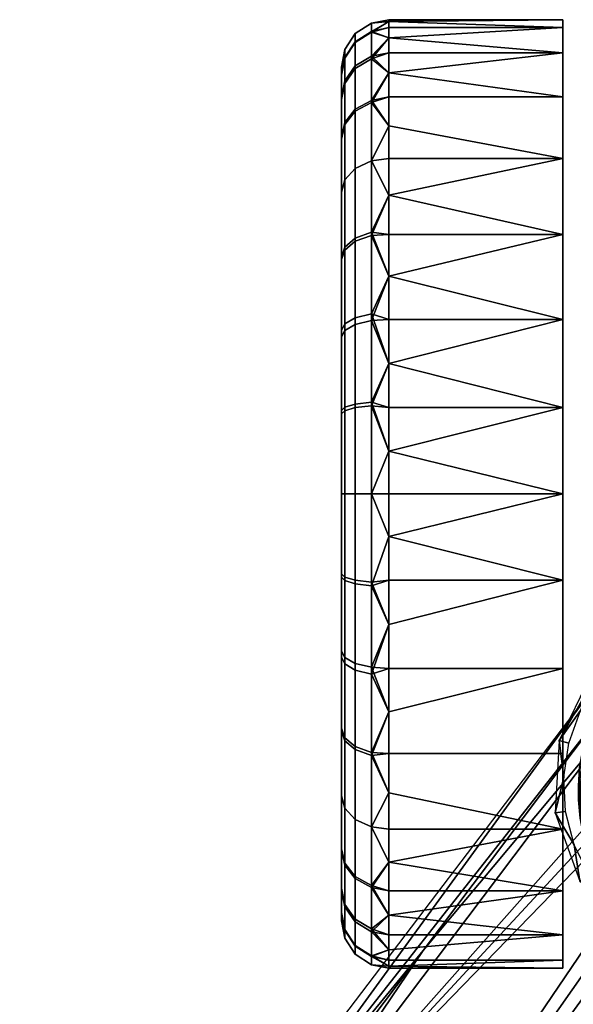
# Model space of a CAD drawing. Header units: millimetres. Extents: x -347 to 347, y -351 to 323.
# Tile 139 of 140: x 154 to 189, y 260 to 323. Entities that reach past the tile are written whole.
import ezdxf

# ---------------------------------------------------------------- set-up
doc = ezdxf.new("R2010")
doc.units = ezdxf.units.MM
doc.layers.add('kolecka', color=250, linetype='Continuous')
doc.layers.add('podnoz', color=7, linetype='Continuous')

msp = doc.modelspace()

# ---------------------------------------------------------------- meshes
at = {"layer": 'kolecka'}
mesh = msp.add_polyface(dxfattribs=at)
corners = [(188.26, 317.867, 13.584), (177.26, 317.867, 13.584), (177.26, 319.405, 16.221), (188.26, 320.65, 18.957), (188.26, 322.757, 30), (188.26, 322.256, 24.541), (177.26, 322.635, 27.304), (177.26, 322.757, 30), (177.26, 322.635, 32.696), (188.26, 322.256, 35.459), (177.26, 320.65, 18.957), (177.26, 321.599, 21.745), (188.26, 320.65, 41.043), (177.26, 320.65, 41.043), (177.26, 319.405, 43.779), (188.26, 317.867, 46.416), (177.26, 322.256, 35.459), (177.26, 321.599, 38.255), (177.26, 322.256, 24.541), (177.26, 317.867, 46.416), (175.138, 319.834, 19.28), (176.154, 320.456, 19.034), (176.154, 317.654, 13.646), (175.138, 317.096, 14.013), (175.138, 321.362, 24.544), (176.154, 322.018, 24.419), (174.47, 320.363, 24.734), (174.47, 318.889, 19.654), (174.26, 319.278, 24.941), (174.26, 317.862, 20.061), (175.138, 321.879, 30), (176.154, 322.547, 30), (174.47, 320.862, 30), (174.26, 319.758, 30), (175.138, 321.318, 35.681), (176.154, 321.973, 35.812), (174.47, 320.32, 35.483), (174.26, 319.237, 35.267), (175.138, 319.662, 41.145), (176.154, 320.28, 41.4), (174.47, 318.723, 40.755), (174.26, 317.702, 40.333), (175.138, 316.969, 46.178), (176.154, 317.525, 46.549)]
mesh.append_faces([[corners[k] for k in face] for face in [(0, 1, 2, 3), (4, 5, 6, 6), (4, 7, 8, 9), (3, 10, 11, 5), (12, 13, 14, 15), (9, 16, 17, 12), (3, 2, 10, 10), (5, 11, 18, 18), (5, 18, 6, 6), (9, 8, 16, 16), (7, 4, 6, 6), (12, 17, 13, 13), (19, 15, 14, 14), (20, 21, 22, 23), (24, 25, 21, 20), (26, 24, 20, 27), (28, 26, 27, 29), (30, 31, 25, 24), (32, 30, 24, 26), (33, 32, 26, 28), (34, 35, 31, 30), (36, 34, 30, 32), (37, 36, 32, 33), (38, 39, 35, 34), (40, 38, 34, 36), (41, 40, 36, 37), (42, 43, 39, 38), (21, 11, 10, 10), (25, 18, 11, 11), (31, 7, 6, 6), (31, 8, 7, 7), (25, 6, 18, 18), (35, 17, 16, 16), (39, 13, 17, 17), (43, 19, 14, 14), (39, 14, 13, 13), (35, 16, 8, 8), (21, 10, 2, 2), (25, 11, 21, 21), (31, 6, 25, 25), (39, 17, 35, 35), (43, 14, 39, 39), (31, 35, 8, 8), (22, 21, 2, 2), (37, 33, 28, 28)]])
mesh = msp.add_polyface(dxfattribs=at)
corners = [(188.26, 309.173, 4.89), (177.26, 309.173, 4.89), (177.26, 311.666, 6.709), (188.26, 313.97, 8.787), (177.26, 316.047, 11.091), (177.26, 317.867, 13.584), (188.26, 317.867, 13.584), (188.26, 317.867, 46.416), (177.26, 317.867, 46.416), (177.26, 316.047, 48.909), (188.26, 313.97, 51.213), (177.26, 313.97, 51.213), (177.26, 311.666, 53.291), (188.26, 309.173, 55.11), (177.26, 313.97, 8.787), (177.26, 309.173, 55.11), (175.138, 313.349, 9.407), (176.154, 313.822, 8.935), (176.154, 309.307, 5.232), (175.138, 308.935, 5.787), (174.47, 312.63, 10.127), (174.47, 308.37, 6.633), (174.26, 311.849, 10.907), (174.26, 307.757, 7.551), (175.138, 317.096, 14.013), (176.154, 317.654, 13.646), (174.47, 316.246, 14.571), (174.26, 315.323, 15.177), (174.47, 318.889, 19.654), (175.138, 319.834, 19.28), (174.26, 317.862, 20.061), (174.47, 316.124, 45.613), (175.138, 316.969, 46.178), (175.138, 319.662, 41.145), (174.47, 318.723, 40.755), (174.26, 315.206, 45), (174.26, 317.702, 40.333), (175.138, 313.349, 50.593), (176.154, 313.822, 51.065), (176.154, 317.525, 46.549), (174.47, 312.63, 49.873), (174.26, 311.849, 49.093), (175.138, 308.744, 54.34), (176.154, 309.111, 54.898), (174.47, 308.186, 53.49), (174.26, 307.58, 52.567), (177.26, 319.405, 16.221), (174.26, 319.278, 24.941), (174.26, 319.237, 35.267)]
mesh.append_faces([[corners[k] for k in face] for face in [(0, 1, 2, 2), (3, 0, 2, 2), (3, 4, 5, 6), (7, 8, 9, 10), (10, 11, 12, 13), (3, 2, 14, 14), (3, 14, 4, 4), (10, 9, 11, 11), (13, 12, 15, 15), (16, 17, 18, 19), (20, 16, 19, 21), (22, 20, 21, 23), (24, 25, 17, 16), (26, 24, 16, 20), (27, 26, 20, 22), (28, 29, 24, 26), (30, 28, 26, 27), (31, 32, 33, 34), (35, 31, 34, 36), (37, 38, 39, 32), (40, 37, 32, 31), (41, 40, 31, 35), (42, 43, 38, 37), (44, 42, 37, 40), (45, 44, 40, 41), (18, 2, 1, 1), (17, 14, 2, 2), (25, 5, 4, 4), (25, 46, 5, 5), (17, 4, 14, 14), (39, 9, 8, 8), (17, 2, 18, 18), (25, 4, 17, 17), (38, 12, 11, 11), (43, 15, 12, 12), (43, 12, 38, 38), (38, 11, 9, 39), (23, 47, 27, 27), (27, 47, 30, 30), (22, 23, 27, 27), (23, 48, 47, 47), (45, 41, 35, 35), (23, 45, 35, 35), (48, 35, 36, 36), (23, 35, 48, 48)]])
mesh = msp.add_polyface(dxfattribs=at)
corners = [(188.26, 292.757), (177.26, 295.452, 0.121), (177.26, 298.216, 0.501), (188.26, 298.216, 0.501), (177.26, 301.011, 1.158), (188.26, 303.8, 2.106), (177.26, 303.8, 2.106), (177.26, 306.536, 3.351), (188.26, 309.173, 4.89), (177.26, 309.173, 4.89), (188.26, 309.173, 55.11), (177.26, 309.173, 55.11), (177.26, 306.536, 56.649), (188.26, 303.8, 57.894), (177.26, 303.8, 57.894), (177.26, 301.011, 58.842), (188.26, 298.216, 59.499), (177.26, 298.216, 59.499), (177.26, 295.452, 59.879), (175.138, 298.438, 1.439), (176.154, 298.568, 0.783), (176.154, 292.757, 0.211), (175.138, 292.757, 0.879), (174.47, 298.24, 2.436), (174.47, 292.757, 1.896), (174.26, 298.024, 3.519), (174.26, 292.757, 3), (175.138, 303.902, 3.095), (176.154, 304.157, 2.477), (174.47, 303.512, 4.034), (174.26, 303.09, 5.054), (175.138, 308.935, 5.787), (176.154, 309.307, 5.232), (174.47, 308.37, 6.633), (174.26, 307.757, 7.551), (175.138, 303.476, 57.077), (176.154, 303.722, 57.698), (176.154, 309.111, 54.898), (175.138, 308.744, 54.34), (174.47, 303.102, 56.131), (174.47, 308.186, 53.49), (174.26, 302.696, 55.104), (174.26, 307.58, 52.567), (175.138, 298.213, 58.605), (176.154, 298.338, 59.261), (174.47, 298.022, 57.606), (174.26, 297.816, 56.521), (175.138, 292.757, 59.122), (176.154, 292.757, 59.79), (174.26, 287.489, 56.48)]
mesh.append_faces([[corners[k] for k in face] for face in [(0, 1, 2, 3), (3, 2, 4, 5), (5, 6, 7, 8), (8, 7, 9, 9), (6, 5, 4, 4), (10, 11, 12, 13), (13, 14, 15, 16), (16, 17, 18, 18), (17, 16, 15, 15), (14, 13, 12, 12), (19, 20, 21, 22), (23, 19, 22, 24), (25, 23, 24, 26), (27, 28, 20, 19), (29, 27, 19, 23), (30, 29, 23, 25), (31, 32, 28, 27), (33, 31, 27, 29), (34, 33, 29, 30), (35, 36, 37, 38), (39, 35, 38, 40), (41, 39, 40, 42), (43, 44, 36, 35), (45, 43, 35, 39), (46, 45, 39, 41), (47, 48, 44, 43), (20, 2, 1, 1), (28, 6, 4, 4), (28, 7, 6, 6), (20, 4, 2, 2), (32, 9, 7, 7), (28, 4, 20, 20), (28, 32, 7, 7), (36, 14, 12, 12), (36, 15, 14, 14), (37, 12, 11, 11), (36, 12, 37, 37), (44, 18, 17, 17), (44, 48, 18, 18), (15, 36, 44, 44), (17, 15, 44, 44), (25, 34, 30, 30), (34, 49, 46, 46), (42, 46, 41, 41), (34, 46, 42, 42)]])
mesh = msp.add_polyface(dxfattribs=at)
corners = [(177.26, 295.452, 0.121), (188.26, 292.757), (177.26, 292.757), (188.26, 298.216, 59.499), (177.26, 295.452, 59.879), (177.26, 292.757, 60), (188.26, 292.757, 60), (177.26, 290.061, 59.879), (188.26, 287.298, 59.499), (177.26, 287.298, 59.499), (177.26, 284.502, 58.842), (177.26, 281.714, 57.894), (188.26, 281.714, 57.894), (188.26, 281.714, 2.106), (177.26, 281.714, 2.106), (177.26, 284.502, 1.158), (188.26, 287.298, 0.501), (177.26, 287.298, 0.501), (177.26, 290.061, 0.121), (174.47, 292.757, 58.105), (175.138, 292.757, 59.122), (175.138, 298.213, 58.605), (174.47, 298.022, 57.606), (174.26, 292.757, 57.001), (174.26, 297.816, 56.521), (175.138, 287.075, 58.561), (176.154, 286.945, 59.216), (176.154, 292.757, 59.79), (174.47, 287.274, 57.563), (174.26, 287.489, 56.48), (175.138, 281.612, 56.906), (176.154, 281.356, 57.523), (174.47, 282.001, 55.966), (174.26, 282.424, 54.946), (175.138, 287.301, 1.395), (176.154, 287.175, 0.738), (176.154, 281.791, 2.302), (175.138, 282.037, 2.923), (174.47, 287.491, 2.394), (174.47, 282.412, 3.869), (174.26, 287.698, 3.478), (174.26, 282.818, 4.895), (175.138, 292.757, 0.879), (176.154, 292.757, 0.211), (174.47, 292.757, 1.896), (174.26, 292.757, 3), (176.154, 298.568, 0.783), (174.26, 277.934, 7.433), (174.26, 307.757, 7.551), (174.26, 298.024, 3.519)]
mesh.append_faces([[corners[k] for k in face] for face in [(0, 1, 2, 2), (3, 4, 5, 6), (5, 7, 6, 6), (8, 6, 7, 7), (8, 7, 9, 9), (8, 10, 11, 12), (8, 9, 10, 10), (13, 14, 15, 16), (16, 17, 18, 1), (16, 15, 17, 17), (1, 18, 2, 2), (19, 20, 21, 22), (23, 19, 22, 24), (25, 26, 27, 20), (28, 25, 20, 19), (29, 28, 19, 23), (30, 31, 26, 25), (32, 30, 25, 28), (33, 32, 28, 29), (34, 35, 36, 37), (38, 34, 37, 39), (40, 38, 39, 41), (42, 43, 35, 34), (44, 42, 34, 38), (45, 44, 38, 40), (43, 0, 2, 2), (46, 0, 43, 43), (5, 4, 27, 27), (26, 9, 7, 7), (26, 10, 9, 9), (31, 11, 10, 10), (26, 7, 27, 27), (31, 10, 26, 26), (35, 17, 15, 15), (43, 2, 18, 18), (43, 18, 17, 35), (15, 36, 35, 35), (5, 27, 7, 7), (47, 40, 41, 41), (29, 48, 47, 47), (23, 24, 29, 29), (40, 47, 49, 49), (48, 49, 47, 47), (45, 40, 49, 49)]])
mesh = msp.add_polyface(dxfattribs=at)
corners = [(188.26, 281.714, 57.894), (177.26, 278.978, 56.649), (177.26, 276.341, 55.11), (188.26, 276.341, 55.11), (177.26, 273.848, 53.291), (188.26, 271.543, 51.213), (177.26, 281.714, 57.894), (177.26, 271.543, 51.213), (188.26, 276.341, 4.89), (177.26, 276.341, 4.89), (177.26, 278.978, 3.351), (188.26, 281.714, 2.106), (188.26, 271.543, 8.787), (177.26, 273.848, 6.709), (177.26, 269.466, 11.091), (177.26, 271.543, 8.787), (177.26, 281.714, 2.106), (175.138, 276.579, 54.213), (176.154, 276.208, 54.768), (176.154, 281.356, 57.523), (175.138, 281.612, 56.906), (174.47, 277.144, 53.367), (174.47, 282.001, 55.966), (174.26, 277.757, 52.449), (174.26, 282.424, 54.946), (175.138, 272.164, 50.593), (176.154, 271.692, 51.065), (174.47, 272.883, 49.873), (174.26, 273.664, 49.092), (174.47, 269.267, 45.429), (175.138, 268.417, 45.988), (174.26, 270.19, 44.823), (174.47, 272.883, 10.127), (175.138, 272.164, 9.407), (175.138, 268.544, 13.822), (174.47, 269.39, 14.387), (174.26, 273.664, 10.907), (174.26, 270.308, 15), (175.138, 276.769, 5.66), (176.154, 276.402, 5.102), (176.154, 271.692, 8.935), (174.47, 277.328, 6.51), (174.26, 277.934, 7.433), (175.138, 282.037, 2.923), (176.154, 281.791, 2.302), (174.47, 282.412, 3.869), (174.26, 282.818, 4.895), (177.26, 269.466, 48.909), (177.26, 284.502, 1.158), (174.26, 266.235, 35.059), (174.26, 287.489, 56.48)]
mesh.append_faces([[corners[k] for k in face] for face in [(0, 1, 2, 3), (3, 2, 4, 5), (1, 0, 6, 6), (7, 5, 4, 4), (8, 9, 10, 11), (12, 13, 9, 8), (12, 14, 15, 15), (12, 15, 13, 13), (11, 10, 16, 16), (17, 18, 19, 20), (21, 17, 20, 22), (23, 21, 22, 24), (25, 26, 18, 17), (27, 25, 17, 21), (28, 27, 21, 23), (29, 30, 25, 27), (31, 29, 27, 28), (32, 33, 34, 35), (36, 32, 35, 37), (38, 39, 40, 33), (41, 38, 33, 32), (42, 41, 32, 36), (43, 44, 39, 38), (45, 43, 38, 41), (46, 45, 41, 42), (19, 1, 6, 6), (18, 2, 1, 1), (26, 7, 4, 4), (26, 47, 7, 7), (18, 4, 2, 2), (40, 15, 14, 14), (26, 4, 18, 18), (19, 18, 1, 1), (39, 9, 13, 13), (39, 10, 9, 9), (44, 48, 16, 16), (44, 16, 10, 10), (39, 13, 15, 40), (44, 10, 39, 39), (42, 36, 37, 37), (31, 28, 23, 23), (23, 49, 31, 31), (50, 23, 24, 24), (42, 49, 23, 23), (42, 23, 50, 50)]])
mesh = msp.add_polyface(dxfattribs=at)
corners = [(188.26, 271.543, 51.213), (177.26, 271.543, 51.213), (177.26, 269.466, 48.909), (188.26, 267.647, 46.416), (177.26, 267.647, 46.416), (177.26, 266.108, 43.779), (188.26, 264.863, 41.043), (188.26, 264.863, 18.957), (177.26, 264.863, 18.957), (177.26, 266.108, 16.221), (188.26, 267.647, 13.584), (177.26, 267.647, 13.584), (177.26, 269.466, 11.091), (188.26, 271.543, 8.787), (177.26, 264.863, 41.043), (177.26, 263.915, 38.255), (177.26, 263.915, 21.745), (175.138, 268.417, 45.988), (176.154, 267.859, 46.354), (176.154, 271.692, 51.065), (175.138, 272.164, 50.593), (175.138, 265.68, 40.72), (176.154, 265.059, 40.966), (174.47, 266.625, 40.345), (174.47, 269.267, 45.429), (174.26, 267.652, 39.939), (174.26, 270.19, 44.823), (175.138, 264.152, 35.456), (176.154, 263.495, 35.582), (174.47, 265.151, 35.266), (174.26, 266.235, 35.059), (174.47, 264.652, 30), (175.138, 263.635, 30), (174.26, 265.756, 30), (174.47, 265.193, 24.517), (175.138, 264.196, 24.319), (174.26, 266.276, 24.733), (175.138, 265.851, 18.855), (176.154, 265.234, 18.6), (176.154, 263.541, 24.188), (174.47, 266.791, 19.245), (174.26, 267.811, 19.667), (175.138, 268.544, 13.822), (176.154, 267.989, 13.451), (174.47, 269.39, 14.387), (174.26, 270.308, 15), (175.138, 272.164, 9.407), (176.154, 271.692, 8.935), (174.26, 277.934, 7.433)]
mesh.append_faces([[corners[k] for k in face] for face in [(0, 1, 2, 3), (3, 4, 5, 6), (7, 8, 9, 10), (10, 11, 12, 13), (3, 2, 4, 4), (6, 5, 14, 14), (6, 14, 15, 15), (10, 9, 11, 11), (8, 7, 16, 16), (17, 18, 19, 20), (21, 22, 18, 17), (23, 21, 17, 24), (25, 23, 24, 26), (27, 28, 22, 21), (29, 27, 21, 23), (30, 29, 23, 25), (31, 32, 27, 29), (33, 31, 29, 30), (34, 35, 32, 31), (36, 34, 31, 33), (37, 38, 39, 35), (40, 37, 35, 34), (41, 40, 34, 36), (42, 43, 38, 37), (44, 42, 37, 40), (45, 44, 40, 41), (46, 47, 43, 42), (18, 5, 4, 4), (22, 14, 5, 5), (18, 4, 2, 2), (38, 8, 16, 16), (38, 9, 8, 8), (43, 12, 11, 11), (43, 11, 9, 9), (22, 15, 14, 14), (18, 2, 19, 19), (28, 15, 22, 22), (43, 9, 38, 38), (18, 22, 5, 5), (12, 43, 47, 47), (36, 45, 41, 41), (33, 30, 36, 36), (48, 45, 36, 36), (30, 48, 36, 36), (26, 30, 25, 25)]])
mesh = msp.add_polyface(dxfattribs=at)
corners = [(333.408, -56.758, 24.541), (333.408, -56.257, 30), (344.408, -56.378, 27.304), (344.408, -56.758, 24.541), (333.408, -56.758, 35.459), (344.408, -56.378, 32.696), (344.408, -56.257, 30), (345.513, -56.466, 30), (345.513, -56.996, 24.419), (311.408, -56.758, 24.541), (300.408, -56.758, 24.541), (300.408, -56.378, 27.304), (311.408, -56.257, 30), (300.408, -56.257, 30), (300.408, -56.378, 32.696), (311.408, -56.758, 35.459), (299.304, -56.466, 30), (210.26, 263.258, 35.459), (210.26, 262.757, 30), (221.26, 262.878, 32.696), (221.26, 263.258, 35.459), (210.26, 263.258, 24.541), (221.26, 262.878, 27.304), (221.26, 262.757, 30), (210.26, 264.863, 18.957), (221.26, 263.915, 21.745), (221.26, 263.258, 24.541), (221.26, 263.915, 38.255), (223.381, 263.635, 30), (223.381, 264.152, 35.456), (222.363, 263.495, 35.582), (222.363, 262.966, 30), (223.381, 264.196, 24.319), (222.363, 263.541, 24.188), (222.363, 265.059, 40.966), (188.26, 263.258, 35.459), (177.26, 263.258, 35.459), (177.26, 262.878, 32.696), (188.26, 262.757, 30), (177.26, 262.757, 30), (177.26, 262.878, 27.304), (188.26, 263.258, 24.541), (188.26, 264.863, 41.043), (177.26, 263.915, 38.255), (177.26, 263.258, 24.541), (177.26, 263.915, 21.745), (188.26, 264.863, 18.957), (175.138, 263.635, 30), (176.154, 262.966, 30), (176.154, 263.495, 35.582), (175.138, 264.152, 35.456), (175.138, 264.196, 24.319), (176.154, 263.541, 24.188), (176.154, 265.234, 18.6)]
mesh.append_faces([[corners[k] for k in face] for face in [(0, 1, 2, 3), (1, 4, 5, 6), (6, 2, 1, 1), (7, 2, 6, 6), (7, 6, 5, 5), (7, 8, 2, 2), (9, 10, 11, 12), (12, 13, 14, 15), (13, 12, 11, 11), (16, 13, 11, 11), (16, 14, 13, 13), (17, 18, 19, 20), (18, 21, 22, 23), (21, 24, 25, 26), (18, 23, 19, 19), (21, 26, 22, 22), (20, 27, 17, 17), (28, 29, 30, 31), (32, 28, 31, 33), (30, 27, 20, 20), (30, 20, 19, 19), (31, 23, 22, 22), (33, 22, 26, 26), (31, 19, 23, 23), (33, 26, 25, 25), (30, 34, 27, 27), (31, 30, 19, 19), (31, 22, 33, 33), (35, 36, 37, 38), (38, 39, 40, 41), (42, 43, 36, 35), (41, 44, 45, 46), (38, 37, 39, 39), (41, 40, 44, 44), (47, 48, 49, 50), (51, 52, 48, 47), (49, 36, 43, 43), (49, 37, 36, 36), (48, 40, 39, 39), (52, 44, 40, 40), (48, 39, 37, 37), (52, 45, 44, 44), (48, 37, 49, 49), (53, 45, 52, 52), (48, 52, 40, 40)]])
at = {"layer": 'podnoz'}
mesh = msp.add_polyface(dxfattribs=at)
corners = [(190.26, 262.83, 32.606), (190.26, 322.676, 32.196), (190.26, 262.728, 30.473), (190.26, 262.757, 28.334), (190.26, 322.729, 28.713), (190.26, 262.932, 26.202), (190.26, 263.063, 34.728), (190.26, 322.215, 35.673), (190.26, 263.846, 38.9), (190.26, 321.352, 39.073), (190.26, 263.416, 36.822), (190.26, 321.67, 22), (190.26, 263.263, 24.086), (190.26, 320.107, 42.327), (190.26, 264.307, 40.959), (190.26, 316.631, 48.166), (190.26, 264.789, 43.012), (190.26, 265.788, 47.082), (190.26, 309.126, 55.14), (190.26, 265.283, 45.049), (190.26, 292.757, 60), (190.26, 266.299, 49.098), (190.26, 266.816, 51.113), (190.26, 267.334, 53.11), (190.26, 278.616, 60), (190.26, 263.748, 22), (190.26, 268.885, 59.066), (190.26, 269.127, 60), (189.855, 277.658, 60.605), (190.26, 278.616, 60), (189.884, 270.091, 60.563), (189.538, 276.601, 61.082), (189.578, 271.133, 61.021), (190.26, 269.127, 60), (189.361, 272.247, 61.347), (189.26, 273.413, 61.5), (189.331, 275.455, 61.392), (189.26, 274.257, 61.5), (189.26, 274.257, 63), (189.26, 274.257, 61.5), (189.26, 273.413, 61.5), (189.361, 272.247, 61.347), (192.188, 281.328, 63), (191.87, 280.995, 60), (190.973, 279.855, 60), (190.889, 279.729, 63), (190.26, 278.616, 60), (189.961, 277.938, 63), (189.331, 275.455, 61.392), (189.855, 277.658, 60.605), (189.538, 276.601, 61.082), (199.26, 284.257, 63), (195.578, 283.555, 63), (189.602, 271.678, 63), (189.26, 274.257, 63), (189.961, 277.938, 63), (190.889, 279.729, 63), (192.188, 281.328, 63), (193.787, 282.627, 63), (168.74, 248.058, 108.128), (202.18, 282.521, 97.031), (200.959, 282.846, 97.135), (193.718, 280.858, 98.488), (192.689, 279.755, 98.837), (192.53, 279.562, 98.896), (191.969, 278.853, 99.107), (192.27, 279.245, 98.992), (188.031, 277.156, 64), (190.27, 281.1, 68.97), (190.035, 281.285, 64), (189.379, 279.044, 74.278), (190.502, 280.914, 73.94), (187.785, 272.573, 64), (188.33, 274.838, 74.856), (188.644, 276.989, 74.58), (188.445, 272.664, 75.099), (191.803, 280.219, 97.924), (192.929, 281.42, 97.575), (191.635, 280.016, 97.982), (191.054, 279.282, 98.193), (191.358, 279.679, 98.078), (167.738, 249.631, 93.737), (191.054, 279.282, 98.193), (191.969, 278.853, 99.107), (191.358, 279.679, 98.078), (191.635, 280.016, 97.982), (192.27, 279.245, 98.992), (192.53, 279.562, 98.896), (192.689, 279.755, 98.837), (191.803, 280.219, 97.924), (193.718, 280.858, 98.488), (192.929, 281.42, 97.575)]
mesh.append_faces([[corners[k] for k in face] for face in [(0, 1, 2, 2), (3, 4, 5, 5), (6, 7, 0, 0), (8, 9, 10, 10), (5, 11, 12, 12), (13, 8, 14, 14), (15, 14, 16, 16), (17, 18, 19, 19), (20, 17, 21, 21), (21, 22, 20, 20), (22, 23, 24, 24), (12, 11, 25, 25), (26, 27, 24, 24), (24, 20, 22, 22), (28, 29, 30, 30), (31, 28, 32, 32), (33, 30, 29, 29), (32, 34, 31, 31), (34, 35, 36, 36), (37, 36, 35, 35), (31, 34, 36, 36), (38, 39, 40, 40), (38, 40, 41, 41), (42, 43, 44, 45), (45, 44, 46, 47), (38, 48, 39, 39), (48, 38, 47, 47), (46, 49, 47, 47), (49, 50, 47, 47), (50, 48, 47, 47), (51, 52, 53, 53), (54, 53, 55, 55), (55, 53, 56, 56), (57, 53, 58, 58), (57, 56, 53, 53), (53, 52, 58, 58), (59, 60, 61, 61), (62, 63, 64, 64), (65, 64, 66, 66), (64, 65, 62, 62), (67, 68, 69, 69), (68, 70, 71, 71), (67, 70, 68, 68), (72, 73, 67, 67), (67, 74, 70, 70), (67, 73, 74, 74), (75, 73, 72, 72), (76, 77, 71, 71), (71, 78, 76, 76), (71, 79, 80, 80), (78, 71, 80, 80), (81, 79, 71, 71), (82, 83, 84, 84), (85, 86, 87, 87), (83, 86, 84, 84), (87, 88, 89, 89), (88, 90, 89, 89), (91, 89, 90, 90), (85, 87, 89, 89), (84, 86, 85, 85)]])
mesh = msp.add_polyface(dxfattribs=at)
corners = [(192.188, 262.596, 30.331), (190.26, 262.83, 32.606), (190.658, 262.705, 30.439), (191.99, 262.837, 34.536), (190.26, 263.063, 34.728), (191.791, 263.394, 38.696), (190.26, 263.416, 36.822), (190.394, 263.804, 38.878), (190.26, 267.854, 55.106), (190.26, 278.616, 60), (190.26, 267.334, 53.11), (190.26, 268.37, 57.086), (190.26, 268.885, 59.066), (189.578, 271.133, 61.021), (189.855, 277.658, 60.605), (189.884, 270.091, 60.563), (192.388, 262.786, 26.127), (190.789, 262.896, 26.181), (190.922, 263.69, 22), (192.586, 263.565, 22), (190.26, 262.932, 26.202), (190.26, 263.263, 24.086), (190.26, 263.748, 22), (190.26, 262.728, 30.473), (190.26, 262.757, 28.334), (190.26, 264.307, 40.959), (190.26, 263.846, 38.9), (190.26, 264.789, 43.012), (191.593, 264.105, 42.823), (190.26, 266.299, 49.098), (190.26, 265.788, 47.082), (191.395, 264.924, 46.924), (190.26, 265.283, 45.049), (191.195, 265.849, 50.995), (190.26, 266.816, 51.113), (189.602, 271.678, 63), (189.578, 271.133, 61.021), (189.884, 270.091, 60.563), (189.361, 272.247, 61.347), (190.26, 268.37, 57.086), (190.26, 267.854, 55.106), (190.996, 266.882, 55.034), (190.26, 267.334, 53.11), (189.26, 274.257, 63), (190.6, 269.257, 63), (190.798, 268.018, 59.037), (190.26, 268.885, 59.066), (192.396, 266.272, 58.981), (192.189, 267.185, 63), (190.26, 269.127, 60), (192.189, 267.185, 63), (189.602, 271.678, 63), (190.6, 269.257, 63), (159.191, 219.108, 114.959), (183.773, 237.135, 108.128), (206.217, 279.588, 97.031), (205.383, 280.54, 96.967), (202.18, 282.521, 97.031), (168.74, 248.058, 108.128), (200.959, 282.846, 97.135), (199.709, 282.989, 97.277), (191.969, 278.853, 99.107), (189.337, 268.254, 64), (188.984, 270.564, 75.298), (187.785, 272.573, 64), (192.443, 264.875, 64), (191.232, 266.878, 75.537), (188.445, 272.664, 75.099), (189.927, 268.607, 75.446), (167.82, 248.481, 107.212), (179.438, 263.879, 102.703), (167.738, 249.631, 93.737), (191.054, 279.282, 98.193), (179.438, 263.879, 102.703), (167.82, 248.481, 107.212), (168.74, 248.058, 108.128), (191.969, 278.853, 99.107), (191.054, 279.282, 98.193)]
mesh.append_faces([[corners[k] for k in face] for face in [(0, 1, 2, 2), (1, 0, 3, 3), (3, 4, 1, 1), (3, 5, 6, 6), (6, 5, 7, 7), (4, 3, 6, 6), (8, 9, 10, 10), (9, 11, 12, 12), (11, 9, 8, 8), (13, 14, 15, 15), (16, 17, 18, 19), (0, 2, 17, 16), (17, 20, 21, 21), (22, 18, 21, 21), (2, 23, 24, 24), (24, 20, 17, 17), (2, 1, 23, 23), (25, 26, 7, 7), (6, 7, 26, 26), (27, 25, 28, 28), (21, 18, 17, 17), (24, 17, 2, 2), (25, 5, 28, 28), (29, 30, 31, 31), (32, 31, 30, 30), (33, 34, 29, 29), (28, 31, 32, 32), (31, 33, 29, 29), (32, 27, 28, 28), (5, 25, 7, 7), (35, 36, 37, 37), (35, 38, 36, 36), (39, 40, 41, 41), (42, 41, 40, 40), (43, 38, 35, 35), (35, 37, 44, 44), (39, 41, 45, 45), (33, 41, 42, 42), (46, 39, 45, 45), (47, 48, 44, 45), (49, 46, 45, 45), (49, 45, 44, 44), (37, 49, 44, 44), (33, 42, 34, 34), (50, 51, 52, 52), (53, 54, 55, 55), (55, 56, 53, 53), (53, 57, 58, 58), (59, 60, 58, 58), (58, 60, 61, 61), (62, 63, 64, 64), (65, 66, 62, 62), (63, 67, 64, 64), (62, 68, 63, 63), (66, 68, 62, 62), (69, 70, 71, 71), (72, 71, 70, 70), (73, 74, 75, 75), (76, 77, 73, 73), (73, 75, 76, 76)]])
mesh = msp.add_polyface(dxfattribs=at)
corners = [(194.046, 262.681, 26.085), (192.388, 262.786, 26.127), (192.586, 263.565, 22), (194.252, 263.468, 22), (193.84, 262.473, 30.246), (192.188, 262.596, 30.331), (193.634, 262.63, 34.413), (191.99, 262.837, 34.536), (193.428, 263, 38.554), (191.791, 263.394, 38.696), (193.221, 263.48, 42.676), (191.593, 264.105, 42.823), (193.015, 264.046, 46.782), (191.395, 264.924, 46.924), (192.809, 264.702, 50.869), (191.195, 265.849, 50.995), (192.603, 265.445, 54.936), (190.996, 266.882, 55.034), (192.396, 266.272, 58.981), (190.798, 268.018, 59.037), (195.754, 262.596, 26.056), (195.92, 263.399, 22), (195.588, 262.364, 30.186), (195.422, 262.449, 34.326), (195.256, 262.674, 38.453), (195.09, 262.979, 42.571), (194.924, 263.355, 46.68), (194.758, 263.806, 50.779), (194.592, 264.332, 54.867), (194.426, 264.928, 58.941), (197.498, 262.54, 26.038), (197.59, 263.357, 22), (197.406, 262.29, 30.15), (197.314, 262.328, 34.273), (197.223, 262.462, 38.392), (197.131, 262.657, 42.508), (197.039, 262.914, 46.619), (196.947, 263.238, 50.725), (196.855, 263.629, 54.825), (196.764, 264.083, 58.917), (199.26, 262.521, 26.032), (199.26, 263.343, 22), (199.26, 262.262, 30.138), (199.26, 262.284, 34.255), (199.26, 262.387, 38.372), (199.26, 262.544, 42.487), (199.26, 262.76, 46.599), (199.26, 263.042, 50.707), (199.26, 263.386, 54.811), (199.26, 263.791, 58.909), (201.021, 262.54, 26.038), (200.929, 263.357, 22), (201.112, 262.29, 30.15), (201.204, 262.328, 34.273), (201.296, 262.462, 38.392), (201.388, 262.657, 42.508), (194.26, 265.596, 63), (192.189, 267.185, 63), (196.672, 264.6, 63), (199.26, 264.257, 63), (196.672, 264.6, 63), (189.602, 271.678, 63), (192.189, 267.185, 63), (194.26, 265.596, 63), (201.847, 264.6, 63), (199.26, 264.257, 63), (208.916, 271.678, 63), (205.883, 268.744, 99.107), (207.425, 277.382, 97.277), (183.773, 237.135, 108.128), (203.342, 282.022, 96.967), (159.191, 219.108, 114.959), (204.419, 281.358, 96.945), (202.18, 282.521, 97.031), (205.383, 280.54, 96.967), (191.232, 266.878, 75.537), (192.443, 264.875, 64), (192.852, 265.437, 75.568), (201.204, 262.824, 64), (198.922, 263.344, 75.298), (196.616, 262.965, 64), (196.77, 263.635, 75.446), (194.723, 264.342, 75.537), (183.773, 237.135, 108.128), (195.515, 252.198, 102.703), (205.883, 268.744, 99.107)]
mesh.append_faces([[corners[k] for k in face] for face in [(0, 1, 2, 3), (4, 5, 1, 0), (6, 7, 5, 4), (8, 9, 7, 6), (10, 11, 9, 8), (12, 13, 11, 10), (14, 15, 13, 12), (16, 17, 15, 14), (18, 19, 17, 16), (20, 0, 3, 21), (22, 4, 0, 20), (23, 6, 4, 22), (24, 8, 6, 23), (25, 10, 8, 24), (26, 12, 10, 25), (27, 14, 12, 26), (28, 16, 14, 27), (29, 18, 16, 28), (30, 20, 21, 31), (32, 22, 20, 30), (33, 23, 22, 32), (34, 24, 23, 33), (35, 25, 24, 34), (36, 26, 25, 35), (37, 27, 26, 36), (38, 28, 27, 37), (39, 29, 28, 38), (40, 30, 31, 41), (42, 32, 30, 40), (43, 33, 32, 42), (44, 34, 33, 43), (45, 35, 34, 44), (46, 36, 35, 45), (47, 37, 36, 46), (48, 38, 37, 47), (49, 39, 38, 48), (50, 40, 41, 51), (52, 42, 40, 50), (53, 43, 42, 52), (54, 44, 43, 53), (55, 45, 44, 54), (29, 56, 57, 18), (58, 39, 49, 59), (39, 58, 56, 29), (60, 61, 62, 62), (63, 60, 62, 62), (61, 60, 64, 64), (64, 60, 65, 65), (64, 66, 61, 61), (67, 68, 69, 69), (70, 71, 72, 72), (71, 70, 73, 73), (71, 74, 72, 72), (75, 76, 77, 77), (78, 79, 80, 80), (81, 82, 80, 80), (77, 76, 82, 82), (81, 80, 79, 79), (80, 82, 76, 76), (83, 84, 85, 85)]])
mesh = msp.add_polyface(dxfattribs=at)
corners = [(113.965, 156.859, 132.973), (68.738, 94.61, 150.986), (73.605, 90.874, 150.986), (117.484, 142.275, 135.168), (139.58, 173.897, 126.16), (183.773, 237.135, 108.128), (159.191, 219.108, 114.959), (161.674, 205.519, 117.146), (84.131, 94.538, 148.739), (100.807, 118.408, 141.957), (145.5, 217.27, 117.146), (168.74, 248.058, 108.128), (122.254, 186.486, 126.16), (99.008, 155.7, 135.168), (63.681, 98.085, 150.986), (69.873, 117.117, 146.438), (109.716, 171.513, 129.744), (121.339, 186.907, 125.24), (167.738, 249.631, 93.737), (132.962, 202.3, 120.734), (144.584, 217.693, 116.228), (98.095, 156.119, 134.246), (27.619, 64.682, 137.329), (83.531, 136.826, 139.882), (156.203, 233.086, 111.72), (167.82, 248.481, 107.212), (27.32, 66.28, 112.444), (190.502, 280.914, 73.94), (129.215, 157.346, 129.744), (185.579, 236.669, 93.737), (140.264, 173.157, 125.24), (151.312, 188.969, 120.734), (162.359, 204.779, 116.228), (118.165, 141.537, 134.246), (52.981, 46.255, 137.329), (184.46, 236.392, 107.212), (195.515, 252.198, 102.703), (173.408, 220.586, 111.72), (54.593, 46.465, 112.444), (208.295, 267.987, 73.966), (206.574, 268.006, 98.193), (68.966, 117.533, 145.514), (54.398, 98.237, 151.133), (69.873, 117.117, 146.438), (83.531, 136.826, 139.882), (99.008, 155.7, 135.168), (98.095, 156.119, 134.246), (122.254, 186.486, 126.16), (109.716, 171.513, 129.744), (121.339, 186.907, 125.24), (132.962, 202.3, 120.734), (139.58, 173.897, 126.16), (117.484, 142.275, 135.168), (129.215, 157.346, 129.744), (90.469, 101.91, 145.514), (104.316, 121.724, 139.882), (100.807, 118.408, 141.957), (118.165, 141.537, 134.246), (140.264, 173.157, 125.24), (145.5, 217.27, 117.146), (144.584, 217.693, 116.228), (156.203, 233.086, 111.72), (168.74, 248.058, 108.128), (167.82, 248.481, 107.212), (151.312, 188.969, 120.734), (162.359, 204.779, 116.228), (161.674, 205.519, 117.146), (173.408, 220.586, 111.72), (184.46, 236.392, 107.212), (183.773, 237.135, 108.128), (195.515, 252.198, 102.703)]
mesh.append_faces([[corners[k] for k in face] for face in [(0, 1, 2, 2), (3, 4, 0, 0), (5, 6, 7, 7), (4, 7, 0, 0), (2, 8, 9, 9), (9, 3, 2, 2), (3, 0, 2, 2), (7, 6, 0, 0), (10, 6, 11, 11), (12, 0, 10, 10), (6, 10, 0, 0), (0, 12, 13, 13), (14, 0, 13, 13), (14, 1, 0, 0), (14, 13, 15, 15), (16, 17, 18, 18), (19, 20, 18, 18), (19, 18, 17, 17), (21, 22, 23, 23), (18, 22, 21, 21), (24, 25, 18, 18), (24, 18, 20, 20), (16, 18, 21, 21), (26, 22, 18, 27), (28, 29, 30, 30), (31, 29, 32, 32), (31, 30, 29, 29), (29, 33, 34, 34), (35, 29, 36, 36), (37, 29, 35, 35), (37, 32, 29, 29), (28, 33, 29, 29), (38, 39, 29, 34), (40, 36, 29, 29), (41, 42, 43, 43), (44, 41, 43, 43), (44, 43, 45, 45), (45, 46, 44, 44), (45, 47, 48, 48), (48, 47, 49, 49), (49, 47, 50, 50), (46, 45, 48, 48), (51, 52, 53, 53), (54, 55, 56, 56), (57, 53, 52, 52), (52, 55, 57, 57), (56, 55, 52, 52), (53, 58, 51, 51), (59, 60, 50, 50), (61, 59, 62, 62), (60, 59, 61, 61), (62, 63, 61, 61), (64, 65, 66, 66), (67, 66, 65, 65), (58, 64, 51, 51), (66, 51, 64, 64), (67, 68, 69, 69), (68, 70, 69, 69), (66, 67, 69, 69), (59, 50, 47, 47)]])
mesh = msp.add_polyface(dxfattribs=at)
corners = [(208.26, 266.816, 51.113), (208.26, 278.616, 60), (208.26, 267.334, 53.11), (208.26, 268.885, 59.066), (208.26, 268.37, 57.086), (208.26, 269.127, 60), (208.635, 270.091, 60.563), (208.663, 277.658, 60.605), (208.939, 271.133, 61.021), (207.521, 266.882, 55.034), (205.916, 265.445, 54.936), (205.71, 264.702, 50.869), (207.323, 265.85, 50.995), (207.721, 268.018, 59.037), (206.123, 266.273, 58.981), (208.26, 266.299, 49.098), (207.125, 264.924, 46.924), (208.26, 265.788, 47.082), (208.26, 266.816, 51.113), (206.329, 267.185, 63), (204.26, 265.597, 63), (204.094, 264.928, 58.941), (208.26, 268.885, 59.066), (208.26, 268.37, 57.086), (207.92, 269.257, 63), (208.26, 269.127, 60), (208.635, 270.091, 60.563), (208.26, 267.854, 55.106), (208.26, 267.334, 53.11), (208.916, 271.678, 63), (208.939, 271.133, 61.021), (209.157, 272.247, 61.347), (209.26, 274.257, 63), (206.329, 267.185, 63), (201.847, 264.6, 63), (204.26, 265.597, 63), (208.916, 271.678, 63), (207.92, 269.257, 63), (206.385, 269.497, 98.896), (205.883, 268.744, 99.107), (206.163, 269.15, 98.992), (206.519, 269.708, 98.837), (207.249, 271.026, 98.488), (207.731, 272.509, 98.144), (183.773, 237.135, 108.128), (207.425, 277.382, 97.277), (206.902, 278.527, 97.135), (206.217, 279.588, 97.031), (207.932, 274.959, 97.659), (207.768, 276.187, 97.452), (207.92, 273.724, 97.891), (205.486, 264.474, 64), (208.794, 267.656, 64), (208.545, 267.821, 68.97), (208.295, 267.987, 73.966), (206.865, 266.339, 74.278), (205.138, 265.005, 74.58), (208.569, 272.115, 97.231), (208.027, 270.45, 97.575), (210.547, 271.738, 64), (207.232, 269.008, 97.924), (207.093, 268.785, 97.982), (208.778, 273.472, 96.978), (209.869, 269.614, 64), (206.857, 268.418, 98.078), (206.574, 268.006, 98.193), (207.093, 268.785, 97.982), (206.385, 269.497, 98.896), (206.163, 269.15, 98.992), (206.857, 268.418, 98.078), (205.883, 268.744, 99.107), (207.232, 269.008, 97.924), (207.249, 271.026, 98.488), (206.519, 269.708, 98.837), (208.027, 270.45, 97.575), (206.574, 268.006, 98.193), (208.778, 273.472, 96.978), (207.731, 272.509, 98.144), (208.569, 272.115, 97.231)]
mesh.append_faces([[corners[k] for k in face] for face in [(0, 1, 2, 2), (1, 3, 4, 4), (3, 1, 5, 5), (6, 7, 8, 8), (9, 10, 11, 12), (13, 14, 10, 9), (15, 12, 16, 16), (15, 16, 17, 17), (18, 12, 15, 15), (14, 19, 20, 21), (22, 13, 23, 23), (9, 23, 13, 13), (13, 24, 19, 14), (25, 13, 22, 22), (26, 24, 25, 25), (24, 13, 25, 25), (27, 9, 28, 28), (9, 27, 23, 23), (29, 26, 30, 30), (12, 28, 9, 9), (31, 32, 29, 29), (30, 31, 29, 29), (24, 26, 29, 29), (12, 18, 28, 28), (33, 34, 35, 35), (36, 34, 33, 33), (37, 36, 33, 33), (38, 39, 40, 40), (38, 41, 42, 42), (42, 39, 38, 38), (43, 39, 42, 42), (44, 45, 46, 46), (44, 46, 47, 47), (48, 49, 39, 39), (43, 50, 39, 39), (51, 52, 53, 53), (54, 55, 53, 53), (55, 51, 53, 53), (56, 51, 55, 55), (57, 58, 59, 59), (58, 60, 54, 54), (54, 60, 61, 61), (62, 57, 59, 59), (63, 54, 53, 53), (53, 52, 63, 63), (58, 54, 63, 63), (58, 63, 59, 59), (54, 64, 65, 65), (61, 64, 54, 54), (66, 67, 68, 68), (69, 68, 70, 70), (71, 72, 73, 73), (71, 67, 66, 66), (71, 74, 72, 72), (73, 67, 71, 71), (68, 69, 66, 66), (70, 75, 69, 69), (76, 77, 78, 78), (78, 72, 74, 74), (78, 77, 72, 72)]])
mesh = msp.add_polyface(dxfattribs=at)
corners = [(208.26, 262.83, 32.606), (206.528, 262.838, 34.536), (206.33, 262.596, 30.331), (207.861, 262.705, 30.439), (208.26, 263.063, 34.728), (208.26, 263.416, 36.822), (208.125, 263.804, 38.878), (206.727, 263.394, 38.696), (201.479, 262.914, 46.619), (199.26, 262.76, 46.599), (199.26, 262.544, 42.487), (201.388, 262.657, 42.508), (201.571, 263.239, 50.725), (199.26, 263.042, 50.707), (201.663, 263.629, 54.825), (199.26, 263.386, 54.811), (201.755, 264.083, 58.917), (199.26, 263.791, 58.909), (202.764, 262.596, 26.056), (201.021, 262.54, 26.038), (200.929, 263.357, 22), (202.598, 263.399, 22), (202.93, 262.364, 30.186), (201.112, 262.29, 30.15), (203.096, 262.449, 34.326), (201.204, 262.328, 34.273), (203.262, 262.674, 38.453), (201.296, 262.462, 38.392), (203.429, 262.979, 42.571), (203.595, 263.355, 46.68), (203.761, 263.806, 50.779), (203.927, 264.332, 54.867), (204.094, 264.928, 58.941), (204.472, 262.681, 26.085), (204.266, 263.468, 22), (204.678, 262.473, 30.246), (204.885, 262.63, 34.413), (205.091, 263, 38.554), (205.297, 263.48, 42.676), (205.504, 264.046, 46.782), (205.71, 264.702, 50.869), (205.916, 265.445, 54.936), (206.123, 266.273, 58.981), (206.131, 262.786, 26.127), (205.932, 263.565, 22), (206.926, 264.105, 42.823), (207.125, 264.924, 46.924), (207.323, 265.85, 50.995), (207.729, 262.896, 26.181), (207.597, 263.69, 22), (208.26, 263.263, 24.086), (208.26, 262.757, 28.334), (208.26, 264.307, 40.959), (208.26, 265.283, 45.049), (208.26, 265.788, 47.082), (208.26, 264.789, 43.012), (208.26, 262.728, 30.473), (208.26, 262.932, 26.202), (208.26, 263.846, 38.9), (208.26, 263.748, 22), (204.26, 265.597, 63), (201.847, 264.6, 63), (199.26, 264.257, 63), (205.486, 264.474, 64), (203.189, 264.042, 74.856), (201.204, 262.824, 64), (201.086, 263.48, 75.099), (198.922, 263.344, 75.298), (205.138, 265.005, 74.58), (185.579, 236.669, 93.737), (208.295, 267.987, 73.966), (206.574, 268.006, 98.193), (205.883, 268.744, 99.107), (195.515, 252.198, 102.703), (206.574, 268.006, 98.193)]
mesh.append_faces([[corners[k] for k in face] for face in [(0, 1, 2, 2), (2, 3, 0, 0), (0, 4, 1, 1), (5, 6, 7, 7), (5, 1, 4, 4), (7, 1, 5, 5), (8, 9, 10, 11), (12, 13, 9, 8), (14, 15, 13, 12), (16, 17, 15, 14), (18, 19, 20, 21), (22, 23, 19, 18), (24, 25, 23, 22), (26, 27, 25, 24), (28, 11, 27, 26), (29, 8, 11, 28), (30, 12, 8, 29), (31, 14, 12, 30), (32, 16, 14, 31), (33, 18, 21, 34), (35, 22, 18, 33), (36, 24, 22, 35), (37, 26, 24, 36), (38, 28, 26, 37), (39, 29, 28, 38), (40, 30, 29, 39), (41, 31, 30, 40), (42, 32, 31, 41), (43, 33, 34, 44), (2, 35, 33, 43), (1, 36, 35, 2), (7, 37, 36, 1), (45, 38, 37, 7), (46, 39, 38, 45), (47, 40, 39, 46), (48, 43, 44, 49), (3, 2, 43, 48), (50, 48, 49, 49), (51, 3, 48, 48), (7, 52, 45, 45), (53, 46, 45, 45), (53, 54, 46, 46), (55, 53, 45, 45), (0, 3, 56, 56), (51, 56, 3, 3), (51, 48, 57, 57), (50, 57, 48, 48), (45, 52, 55, 55), (58, 52, 6, 6), (6, 52, 7, 7), (58, 6, 5, 5), (59, 50, 49, 49), (32, 60, 61, 16), (16, 61, 62, 17), (63, 64, 65, 65), (66, 65, 64, 64), (67, 65, 66, 66), (64, 63, 68, 68), (69, 70, 71, 71), (72, 73, 74, 74)]])

doc.saveas('drawing.dxf')
